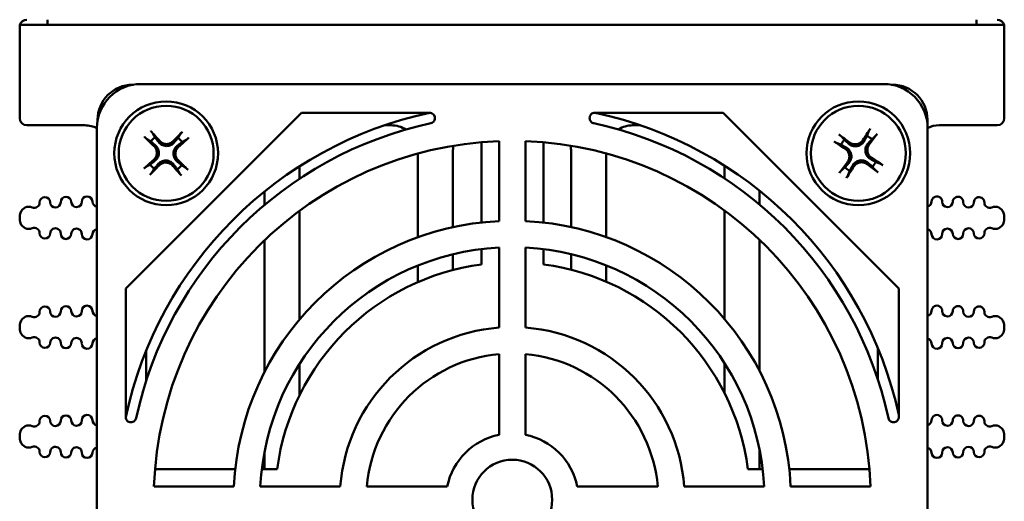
# Model space of a CAD drawing. Header units: inches. Extents: x 1 to 24, y 0.4 to 18.6.
# Tile 2 of 16: x 9.3 to 12.1, y 2.4 to 3.7. Entities that reach past the tile are written whole.
import ezdxf

# ---------------------------------------------------------------- set-up
doc = ezdxf.new("R2010")
doc.units = ezdxf.units.IN
doc.header["$LTSCALE"] = 0.8
doc.header["$MEASUREMENT"] = 0
doc.layers.add('Visible (ANSI)', color=7, linetype='Continuous', lineweight=50)

msp = doc.modelspace()

# ---------------------------------------------------------------- linework, layer by layer
at = {"layer": 'Visible (ANSI)'}
for p, q in [((9.3447, 3.7023), (9.3447, 3.4423)), ((12.144, 3.7073), (9.3453, 3.7073)), ((9.4237, 3.7223), (9.4237, 3.7073)), ((12.0657, 3.7223), (12.0657, 3.7073)), ((12.1447, 3.7023), (12.1447, 3.4423)), ((9.6679, 3.5377), (9.6662, 3.5377)), ((9.6893, 3.5396), (11.8015, 3.5396)), ((11.8262, 3.5377), (11.8229, 3.5377)), ((9.6461, 2.9582), (10.1457, 3.4578)), ((10.1457, 3.4578), (10.5105, 3.4578)), ((10.9803, 3.4578), (11.3451, 3.4578)), ((11.3451, 3.4578), (11.8448, 2.9582)), ((9.3647, 3.4223), (9.5297, 3.4223)), ((9.5662, 3.4377), (9.5662, 3.436)), ((10.3824, 3.4223), (10.4017, 3.4223)), ((11.0877, 3.4223), (11.1099, 3.4223)), ((11.9262, 3.424), (11.9262, 3.4377)), ((11.9597, 3.4223), (12.1247, 3.4223)), ((9.5643, 1.3024), (9.5643, 3.4146)), ((11.9265, 3.4146), (11.9265, 1.3024)), ((10.6582, 3.1462), (10.6582, 3.3742)), ((10.7079, 3.3773), (10.7079, 3.1501)), ((10.7829, 3.1501), (10.7829, 3.3773)), ((10.8342, 3.3741), (10.8342, 3.146)), ((10.4767, 3.3419), (10.4767, 3.104)), ((10.5767, 3.1328), (10.5767, 3.3473)), ((10.9127, 3.3473), (10.9127, 3.1331)), ((11.0127, 3.1046), (11.0127, 3.3423)), ((10.1407, 3.2707), (10.1407, 3.3059)), ((11.3487, 3.3078), (11.3487, 3.2717)), ((10.0407, 3.234), (10.0407, 3.1959)), ((11.4487, 3.1972), (11.4487, 3.2364)), ((10.1407, 2.8707), (10.1407, 3.1793)), ((11.3487, 3.1804), (11.3487, 2.8724)), ((9.3447, 3.1584), (9.3447, 3.1601)), ((12.1447, 3.1584), (12.1447, 3.1601)), ((10.0407, 3.0952), (10.0407, 2.721)), ((11.4487, 2.7239), (11.4487, 3.0966)), ((10.5767, 3.0111), (10.5767, 3.0559)), ((10.6582, 3.027), (10.6582, 3.0707)), ((10.7079, 3.075), (10.7079, 2.8476)), ((10.7829, 2.8476), (10.7829, 3.075)), ((10.8342, 3.0705), (10.8342, 3.027)), ((10.9127, 3.0562), (10.9127, 3.0119)), ((11.0127, 2.9779), (11.0127, 3.0244)), ((10.4767, 3.0238), (10.4767, 2.9766)), ((9.6461, 2.5934), (9.6461, 2.9582)), ((11.8448, 2.9582), (11.8448, 2.5934)), ((9.3447, 2.8479), (9.3447, 2.8495)), ((12.1447, 2.8479), (12.1447, 2.8495)), ((9.7047, 2.6973), (9.7047, 2.7831)), ((10.7079, 2.7723), (10.7079, 2.5432)), ((10.7829, 2.5432), (10.7829, 2.7723)), ((11.7847, 2.7903), (11.7847, 2.7018)), ((10.1407, 2.6561), (10.1407, 2.7446)), ((11.3487, 2.7469), (11.3487, 2.6621)), ((9.3447, 2.5373), (9.3447, 2.5389)), ((12.1447, 2.5373), (12.1447, 2.5389)), ((10.0407, 2.4932), (10.0407, 2.4457)), ((11.4487, 2.4457), (11.4487, 2.5008)), ((9.7296, 2.4457), (9.9577, 2.4457)), ((10.0332, 2.4457), (10.0769, 2.4457)), ((11.4154, 2.4457), (11.4576, 2.4457)), ((11.5331, 2.4457), (11.7612, 2.4457)), ((9.9538, 2.396), (9.7266, 2.396)), ((10.2563, 2.396), (10.0289, 2.396)), ((10.5607, 2.396), (10.3316, 2.396)), ((11.1592, 2.396), (10.9301, 2.396)), ((11.4619, 2.396), (11.2345, 2.396)), ((11.7642, 2.396), (11.537, 2.396))]:
    msp.add_line(p, q, dxfattribs=at)
for centre, radius in [((9.7612, 3.3427), 0.1475), ((9.7612, 3.3427), 0.135), ((11.7297, 3.3427), 0.1475), ((11.7297, 3.3427), 0.135), ((10.7454, 2.3585), 0.1135)]:
    msp.add_circle(centre, radius, dxfattribs=at)
for centre, radius, start, end in [((9.3647, 3.7023), 0.02, 165.5225, 180), ((9.3647, 3.7023), 0.02, 90, 165.5225), ((12.1247, 3.7023), 0.02, 14.4775, 90), ((12.1247, 3.7023), 0.02, 0, 14.4775), ((9.6662, 3.4377), 0.1, 90, 180), ((11.8262, 3.4377), 0.1, 0, 90), ((10.7462, 2.3577), 1.125, 102.0792, 167.9208), ((10.7462, 2.3577), 1.125, 12.4376, 77.9212), ((9.3647, 3.4423), 0.02, 180, 270), ((9.5297, 3.3473), 0.075, 62.4875, 90), ((10.7454, 2.3585), 1.0945, 102.2235, 167.7765), ((10.4017, 3.3473), 0.075, 57.0341, 90), ((10.7454, 2.3585), 1.0945, 12.2235, 77.7765), ((11.0877, 3.3473), 0.075, 90, 122.5461), ((11.9597, 3.3473), 0.075, 90, 116.2312), ((12.1247, 3.4423), 0.02, 270, 0), ((11.7297, 3.3427), 0.0553, 46.4218, 63.5627), ((9.7612, 3.3427), 0.0553, 125.1319, 142.2727), ((10.7454, 2.3585), 1.0195, 92.108, 177.892), ((9.7612, 3.3427), 0.0553, 35.1319, 52.2727), ((10.6517, 3.3473), 0.075, 166.9426, 180), ((10.7454, 2.3585), 1.0195, 2.108, 87.892), ((10.8377, 3.3473), 0.075, 0, 13.2589), ((11.7297, 3.3427), 0.0553, 136.4218, 153.5627), ((9.7612, 3.3427), 0.0553, 215.1319, 232.2727), ((9.7612, 3.3427), 0.0553, 305.1319, 322.2727), ((11.7297, 3.3427), 0.0553, 316.4218, 333.5627), ((11.7297, 3.3427), 0.0553, 226.4218, 243.5627), ((9.5363, 3.2054), 0.015, 1.1017, 181.1017), ((11.953, 3.2054), 0.015, 358.8983, 178.8983), ((9.3863, 3.2026), 0.015, 246.8521, 1.1017), ((9.4163, 3.2031), 0.015, 1.1017, 181.1017), ((9.4463, 3.2037), 0.015, 181.1017, 1.1017), ((9.4763, 3.2043), 0.015, 1.1017, 181.1017), ((9.5063, 3.2049), 0.015, 181.1017, 1.1017), ((9.5663, 3.206), 0.015, 181.1017, 262.3227), ((11.923, 3.206), 0.015, 283.4933, 358.8983), ((11.983, 3.2049), 0.015, 178.8983, 358.8983), ((12.013, 3.2043), 0.015, 358.8983, 178.8983), ((12.043, 3.2037), 0.015, 178.8983, 358.8983), ((12.073, 3.2031), 0.015, 358.8983, 178.8983), ((12.103, 3.2026), 0.015, 178.8983, 293.1479), ((9.3872, 3.1601), 0.0425, 160.9481, 180), ((9.3706, 3.1658), 0.025, 66.8521, 160.9481), ((12.1187, 3.1658), 0.025, 19.0519, 113.1479), ((12.1022, 3.1601), 0.0425, 0, 19.0519), ((9.3872, 3.1584), 0.0425, 180, 199.0519), ((9.3706, 3.1527), 0.025, 199.0519, 293.1479), ((10.7454, 2.3585), 0.7925, 92.7122, 177.2878), ((10.7454, 2.3585), 0.7925, 2.7122, 87.2878), ((12.1187, 3.1527), 0.025, 246.8521, 340.9481), ((12.1022, 3.1584), 0.0425, 340.9481, 0), ((9.3863, 3.1159), 0.015, 358.8983, 113.1479), ((9.4163, 3.1154), 0.015, 178.8983, 358.8983), ((9.4463, 3.1148), 0.015, 358.8983, 178.8983), ((9.4763, 3.1142), 0.015, 178.8983, 358.8983), ((9.5063, 3.1136), 0.015, 358.8983, 178.8983), ((9.5363, 3.1131), 0.015, 178.8983, 358.8983), ((9.5663, 3.1125), 0.015, 97.6773, 178.8983), ((11.923, 3.1125), 0.015, 1.1017, 76.5067), ((11.953, 3.1131), 0.015, 181.1017, 1.1017), ((11.983, 3.1136), 0.015, 1.1017, 181.1017), ((12.013, 3.1142), 0.015, 181.1017, 1.1017), ((12.043, 3.1148), 0.015, 1.1017, 181.1017), ((12.073, 3.1154), 0.015, 181.1017, 1.1017), ((12.103, 3.1159), 0.015, 66.8521, 181.1017), ((10.7454, 2.3585), 0.7175, 92.9959, 177.0041), ((10.7454, 2.3585), 0.7175, 2.9959, 87.0041), ((10.7462, 2.3577), 0.675, 97.491, 172.509), ((10.7462, 2.3577), 0.675, 7.491, 82.509), ((9.3863, 2.892), 0.015, 246.8521, 1.1017), ((9.4163, 2.8926), 0.015, 1.1017, 181.1017), ((9.4463, 2.8931), 0.015, 181.1017, 1.1017), ((9.4763, 2.8937), 0.015, 1.1017, 181.1017), ((9.5063, 2.8943), 0.015, 181.1017, 1.1017), ((9.5363, 2.8949), 0.015, 1.1017, 181.1017), ((9.5663, 2.8955), 0.015, 181.1017, 262.3227), ((11.923, 2.8955), 0.015, 283.4933, 358.8983), ((11.953, 2.8949), 0.015, 358.8983, 178.8983), ((11.983, 2.8943), 0.015, 178.8983, 358.8983), ((12.013, 2.8937), 0.015, 358.8983, 178.8983), ((12.043, 2.8931), 0.015, 178.8983, 358.8983), ((12.073, 2.8926), 0.015, 358.8983, 178.8983), ((12.103, 2.892), 0.015, 178.8983, 293.1479), ((9.3872, 2.8495), 0.0425, 160.9481, 180), ((9.3706, 2.8552), 0.025, 66.8521, 160.9481), ((12.1187, 2.8552), 0.025, 19.0519, 113.1479), ((12.1022, 2.8495), 0.0425, 0, 19.0519), ((9.3872, 2.8479), 0.0425, 180, 199.0519), ((9.3706, 2.8422), 0.025, 199.0519, 293.1479), ((10.7454, 2.3585), 0.4905, 94.3847, 175.6153), ((10.7454, 2.3585), 0.4905, 4.3847, 85.6153), ((12.1187, 2.8422), 0.025, 246.8521, 340.9481), ((12.1022, 2.8479), 0.0425, 340.9481, 0), ((9.3863, 2.8054), 0.015, 358.8983, 113.1479), ((9.4163, 2.8048), 0.015, 178.8983, 358.8983), ((9.4463, 2.8042), 0.015, 358.8983, 178.8983), ((9.4763, 2.8037), 0.015, 178.8983, 358.8983), ((9.5063, 2.8031), 0.015, 358.8983, 178.8983), ((9.5363, 2.8025), 0.015, 178.8983, 358.8983), ((9.5663, 2.8019), 0.015, 97.6773, 178.8983), ((11.923, 2.8019), 0.015, 1.1017, 76.5067), ((11.953, 2.8025), 0.015, 181.1017, 1.1017), ((11.983, 2.8031), 0.015, 1.1017, 181.1017), ((12.013, 2.8037), 0.015, 181.1017, 1.1017), ((12.043, 2.8042), 0.015, 1.1017, 181.1017), ((12.073, 2.8048), 0.015, 181.1017, 1.1017), ((12.103, 2.8054), 0.015, 66.8521, 181.1017), ((10.7454, 2.3585), 0.4155, 95.1781, 174.8219), ((10.7454, 2.3585), 0.4155, 5.1781, 84.8219), ((9.3863, 2.5814), 0.015, 246.8521, 1.1017), ((9.4163, 2.582), 0.015, 1.1017, 181.1017), ((9.4463, 2.5826), 0.015, 181.1017, 1.1017), ((9.4763, 2.5832), 0.015, 1.1017, 181.1017), ((9.5063, 2.5837), 0.015, 181.1017, 1.1017), ((9.5363, 2.5843), 0.015, 1.1017, 181.1017), ((9.5663, 2.5849), 0.015, 181.1017, 262.3227), ((11.923, 2.5849), 0.015, 283.4933, 358.8983), ((11.953, 2.5843), 0.015, 358.8983, 178.8983), ((11.983, 2.5837), 0.015, 178.8983, 358.8983), ((12.013, 2.5832), 0.015, 358.8983, 178.8983), ((12.043, 2.5826), 0.015, 178.8983, 358.8983), ((12.073, 2.582), 0.015, 358.8983, 178.8983), ((12.103, 2.5814), 0.015, 178.8983, 293.1479), ((9.3872, 2.5389), 0.0425, 160.9481, 180), ((9.3706, 2.5447), 0.025, 66.8521, 160.9481), ((12.1187, 2.5447), 0.025, 19.0519, 113.1479), ((12.1022, 2.5389), 0.0425, 0, 19.0519), ((9.3872, 2.5373), 0.0425, 180, 199.0519), ((9.3706, 2.5316), 0.025, 199.0519, 293.1479), ((10.7454, 2.3585), 0.1885, 101.4749, 168.5251), ((10.7454, 2.3585), 0.1885, 11.4749, 78.5251), ((12.1187, 2.5316), 0.025, 246.8521, 340.9481), ((12.1022, 2.5373), 0.0425, 340.9481, 0), ((9.3863, 2.4948), 0.015, 358.8983, 113.1479), ((9.4163, 2.4943), 0.015, 178.8983, 358.8983), ((9.4463, 2.4937), 0.015, 358.8983, 178.8983), ((9.4763, 2.4931), 0.015, 178.8983, 358.8983), ((9.5063, 2.4925), 0.015, 358.8983, 178.8983), ((9.5363, 2.492), 0.015, 178.8983, 358.8983), ((9.5663, 2.4914), 0.015, 97.6773, 178.8983), ((11.923, 2.4914), 0.015, 1.1017, 76.5067), ((11.953, 2.492), 0.015, 181.1017, 1.1017), ((11.983, 2.4925), 0.015, 1.1017, 181.1017), ((12.013, 2.4931), 0.015, 181.1017, 1.1017), ((12.043, 2.4937), 0.015, 1.1017, 181.1017), ((12.073, 2.4943), 0.015, 181.1017, 1.1017), ((12.103, 2.4948), 0.015, 66.8521, 181.1017)]:
    msp.add_arc(centre, radius, start, end, dxfattribs=at)
for centre, major_axis, ratio, start_param, end_param in [((9.6893, 3.4146), (-0.0884, 0.0884), 0.999924, 5.497825, 7.068545), ((11.8015, 3.4146), (0.0884, 0.0884), 0.999924, 5.497825, 7.068545), ((9.7654, 3.3474), (0.129, -0.1188), 0.087156, 4.261039, 4.4898), ((9.7563, 3.3387), (-0.1129, 0.1342), 0.087156, 4.934978, 5.163739), ((9.7658, 3.3385), (-0.1188, -0.129), 0.087156, 4.261039, 4.4898), ((11.7257, 3.3378), (-0.137, 0.1095), 0.087156, 4.934978, 5.163739), ((11.735, 3.3395), (-0.0913, -0.1498), 0.087156, 4.261039, 4.4898), ((11.7247, 3.3467), (0.1095, 0.137), 0.087156, 4.934978, 5.163739), ((9.7571, 3.3476), (0.1342, 0.1129), 0.087156, 4.934978, 5.163739), ((11.7329, 3.3481), (0.1498, -0.0913), 0.087156, 4.261039, 4.4898), ((9.7652, 3.3379), (-0.1342, -0.1129), 0.087156, 4.934978, 5.163739), ((9.7565, 3.347), (0.1188, 0.129), 0.087156, 4.261039, 4.4898), ((9.766, 3.3468), (0.1129, -0.1342), 0.087156, 4.934978, 5.163739), ((9.7569, 3.3381), (-0.129, 0.1188), 0.087156, 4.261039, 4.4898), ((11.7346, 3.3388), (-0.1095, -0.137), 0.087156, 4.934978, 5.163739), ((11.7243, 3.346), (0.0913, 0.1498), 0.087156, 4.261039, 4.4898), ((11.7336, 3.3477), (0.137, -0.1095), 0.087156, 4.934978, 5.163739), ((11.7264, 3.3374), (-0.1498, 0.0913), 0.087156, 4.261039, 4.4898)]:
    msp.add_ellipse(centre, major_axis=major_axis, ratio=ratio, start_param=start_param, end_param=end_param, dxfattribs=at)
for points, knots in [([(10.5137, 3.4282), (10.5156, 3.4286), (10.5174, 3.4294), (10.5207, 3.4316), (10.522, 3.433), (10.5242, 3.4363), (10.5249, 3.4381), (10.5256, 3.442), (10.5256, 3.4439), (10.5248, 3.4477), (10.5241, 3.4496), (10.5219, 3.4528), (10.5205, 3.4542), (10.5177, 3.4561), (10.5163, 3.4567), (10.5135, 3.4576), (10.512, 3.4578), (10.5105, 3.4578)], [0, 0, 0, 0, 0.0149774, 0.0149774, 0.029919, 0.029919, 0.0448066, 0.0448066, 0.059653, 0.059653, 0.0744949, 0.0744949, 0.0893711, 0.0893711, 0.1007043, 0.1007043, 0.1120447, 0.1120447, 0.1120447, 0.1120447]), ([(10.9803, 3.4578), (10.9784, 3.4578), (10.9764, 3.4574), (10.9728, 3.456), (10.9711, 3.4549), (10.9683, 3.4521), (10.9672, 3.4505), (10.9657, 3.4469), (10.9653, 3.445), (10.9653, 3.4411), (10.9656, 3.4391), (10.9671, 3.4355), (10.9681, 3.4339), (10.9705, 3.4314), (10.9717, 3.4305), (10.9743, 3.429), (10.9757, 3.4285), (10.9771, 3.4282)], [0, 0, 0, 0, 0.0149773, 0.0149773, 0.0299188, 0.0299188, 0.0448062, 0.0448062, 0.0596523, 0.0596523, 0.0744939, 0.0744939, 0.0893699, 0.0893699, 0.1007038, 0.1007038, 0.1120447, 0.1120447, 0.1120447, 0.1120447]), ([(9.7055, 3.3842), (9.7053, 3.3843), (9.705, 3.3846), (9.7043, 3.3851), (9.7037, 3.3855), (9.7028, 3.3864), (9.7021, 3.3869), (9.7011, 3.3879), (9.7005, 3.3884), (9.7, 3.3889), (9.6999, 3.389), (9.6998, 3.3891)], [0.04854437, 0.04854437, 0.04854437, 0.04854437, 0.05284301, 0.05284301, 0.05810894, 0.05810894, 0.06340254, 0.06340254, 0.06870047, 0.06870047, 0.06955036, 0.06955036, 0.06955036, 0.06955036]), ([(9.7176, 3.4061), (9.7177, 3.406), (9.7178, 3.4059), (9.7183, 3.4054), (9.7188, 3.4048), (9.7197, 3.4037), (9.7202, 3.4031), (9.721, 3.4021), (9.7214, 3.4015), (9.7219, 3.4008), (9.7221, 3.4005), (9.7223, 3.4002)], [0.0150618, 0.0150618, 0.0150618, 0.0150618, 0.01591169, 0.01591169, 0.02120962, 0.02120962, 0.02650322, 0.02650322, 0.03176915, 0.03176915, 0.03606779, 0.03606779, 0.03606779, 0.03606779]), ([(9.8026, 3.3984), (9.8028, 3.3986), (9.803, 3.3989), (9.8035, 3.3996), (9.804, 3.4002), (9.8048, 3.4011), (9.8053, 3.4018), (9.8063, 3.4028), (9.8068, 3.4034), (9.8074, 3.4039), (9.8074, 3.404), (9.8075, 3.404)], [0.04854437, 0.04854437, 0.04854437, 0.04854437, 0.05284301, 0.05284301, 0.05810894, 0.05810894, 0.06340254, 0.06340254, 0.06870047, 0.06870047, 0.06955036, 0.06955036, 0.06955036, 0.06955036]), ([(11.6746, 3.3963), (11.6747, 3.3963), (11.6747, 3.3962), (11.6753, 3.3958), (11.676, 3.3953), (11.6771, 3.3944), (11.6777, 3.3939), (11.6787, 3.393), (11.6792, 3.3926), (11.6798, 3.392), (11.6801, 3.3917), (11.6803, 3.3915)], [0.0150618, 0.0150618, 0.0150618, 0.0150618, 0.01591169, 0.01591169, 0.02120962, 0.02120962, 0.02650322, 0.02650322, 0.03176915, 0.03176915, 0.03606779, 0.03606779, 0.03606779, 0.03606779]), ([(11.7594, 3.4054), (11.7595, 3.4057), (11.7597, 3.406), (11.7601, 3.4068), (11.7604, 3.4074), (11.761, 3.4086), (11.7614, 3.4093), (11.7622, 3.4104), (11.7626, 3.4111), (11.763, 3.4118), (11.7631, 3.4119), (11.7631, 3.4119)], [0.04854437, 0.04854437, 0.04854437, 0.04854437, 0.05284301, 0.05284301, 0.05810894, 0.05810894, 0.06340254, 0.06340254, 0.06870047, 0.06870047, 0.06955036, 0.06955036, 0.06955036, 0.06955036]), ([(11.7833, 3.3978), (11.7832, 3.3977), (11.7831, 3.3977), (11.7827, 3.3971), (11.7822, 3.3964), (11.7813, 3.3953), (11.7808, 3.3947), (11.78, 3.3937), (11.7795, 3.3932), (11.7789, 3.3926), (11.7786, 3.3923), (11.7784, 3.3921)], [0.0150618, 0.0150618, 0.0150618, 0.0150618, 0.01591169, 0.01591169, 0.02120962, 0.02120962, 0.02650322, 0.02650322, 0.03176915, 0.03176915, 0.03606779, 0.03606779, 0.03606779, 0.03606779]), ([(9.7269, 3.3626), (9.7291, 3.3605), (9.7311, 3.3577), (9.7339, 3.3515), (9.7347, 3.3481), (9.7349, 3.3417), (9.7344, 3.3383), (9.7322, 3.3319), (9.7304, 3.329), (9.7276, 3.3259), (9.7268, 3.3251), (9.726, 3.3244)], [0, 0, 0, 0, 0.0245201, 0.0245201, 0.0490401, 0.0490401, 0.0733788, 0.0733788, 0.0977174, 0.0977174, 0.1059587, 0.1059587, 0.1059587, 0.1059587]), ([(9.73, 3.366), (9.7329, 3.3636), (9.7355, 3.3604), (9.7384, 3.3548), (9.7392, 3.3526), (9.7403, 3.348), (9.7406, 3.3457), (9.7405, 3.3407), (9.7401, 3.3384), (9.7388, 3.3339), (9.7379, 3.3318), (9.7347, 3.3263), (9.732, 3.3232), (9.729, 3.3209)], [0.3400621, 0.3400621, 0.3400621, 0.3400621, 0.3728415, 0.3728415, 0.3915916, 0.3915916, 0.4103416, 0.4103416, 0.4290917, 0.4290917, 0.4478417, 0.4478417, 0.4806211, 0.4806211, 0.4806211, 0.4806211]), ([(9.7845, 3.3739), (9.782, 3.371), (9.7788, 3.3684), (9.7732, 3.3655), (9.771, 3.3647), (9.7665, 3.3636), (9.7641, 3.3633), (9.7592, 3.3634), (9.7568, 3.3638), (9.7523, 3.3651), (9.7502, 3.366), (9.7447, 3.3692), (9.7416, 3.3719), (9.7393, 3.3749)], [0.3400621, 0.3400621, 0.3400621, 0.3400621, 0.3728415, 0.3728415, 0.3915916, 0.3915916, 0.4103416, 0.4103416, 0.4290917, 0.4290917, 0.4478417, 0.4478417, 0.4806211, 0.4806211, 0.4806211, 0.4806211]), ([(9.7811, 3.377), (9.7789, 3.3748), (9.7761, 3.3728), (9.7699, 3.37), (9.7665, 3.3692), (9.7601, 3.3689), (9.7567, 3.3694), (9.7504, 3.3717), (9.7474, 3.3735), (9.7443, 3.3763), (9.7435, 3.3771), (9.7428, 3.3779)], [0, 0, 0, 0, 0.0245201, 0.0245201, 0.0490401, 0.0490401, 0.0733788, 0.0733788, 0.0977174, 0.0977174, 0.1059587, 0.1059587, 0.1059587, 0.1059587]), ([(9.7923, 3.3194), (9.7894, 3.3219), (9.7868, 3.3251), (9.7839, 3.3307), (9.7831, 3.3329), (9.782, 3.3374), (9.7817, 3.3398), (9.7818, 3.3447), (9.7822, 3.3471), (9.7835, 3.3516), (9.7844, 3.3537), (9.7876, 3.3592), (9.7903, 3.3623), (9.7934, 3.3646)], [0.3400621, 0.3400621, 0.3400621, 0.3400621, 0.3728415, 0.3728415, 0.3915916, 0.3915916, 0.4103416, 0.4103416, 0.4290917, 0.4290917, 0.4478417, 0.4478417, 0.4806211, 0.4806211, 0.4806211, 0.4806211]), ([(9.7955, 3.3228), (9.7932, 3.325), (9.7912, 3.3278), (9.7884, 3.334), (9.7876, 3.3374), (9.7874, 3.3438), (9.7879, 3.3472), (9.7902, 3.3535), (9.7919, 3.3565), (9.7947, 3.3596), (9.7955, 3.3604), (9.7963, 3.3611)], [0, 0, 0, 0, 0.0245201, 0.0245201, 0.0490401, 0.0490401, 0.0733788, 0.0733788, 0.0977174, 0.0977174, 0.1059587, 0.1059587, 0.1059587, 0.1059587]), ([(9.8245, 3.3863), (9.8244, 3.3862), (9.8243, 3.3861), (9.8238, 3.3856), (9.8232, 3.3851), (9.8221, 3.3842), (9.8215, 3.3837), (9.8205, 3.3829), (9.8199, 3.3825), (9.8192, 3.382), (9.8189, 3.3818), (9.8186, 3.3816)], [0.0150618, 0.0150618, 0.0150618, 0.0150618, 0.01591169, 0.01591169, 0.02120962, 0.02120962, 0.02650322, 0.02650322, 0.03176915, 0.03176915, 0.03606779, 0.03606779, 0.03606779, 0.03606779]), ([(11.667, 3.3725), (11.6667, 3.3726), (11.6664, 3.3728), (11.6656, 3.3731), (11.665, 3.3735), (11.6638, 3.3741), (11.6631, 3.3745), (11.662, 3.3752), (11.6613, 3.3757), (11.6606, 3.3761), (11.6605, 3.3761), (11.6605, 3.3762)], [0.04854437, 0.04854437, 0.04854437, 0.04854437, 0.05284301, 0.05284301, 0.05810894, 0.05810894, 0.06340254, 0.06340254, 0.06870047, 0.06870047, 0.06955036, 0.06955036, 0.06955036, 0.06955036]), ([(11.7464, 3.3779), (11.7446, 3.3745), (11.742, 3.3713), (11.737, 3.3674), (11.735, 3.3662), (11.7308, 3.3642), (11.7285, 3.3635), (11.7237, 3.3626), (11.7213, 3.3625), (11.7166, 3.3629), (11.7143, 3.3634), (11.7083, 3.3654), (11.7048, 3.3675), (11.7019, 3.37)], [0.3400621, 0.3400621, 0.3400621, 0.3400621, 0.3728415, 0.3728415, 0.3915916, 0.3915916, 0.4103416, 0.4103416, 0.4290917, 0.4290917, 0.4478417, 0.4478417, 0.4806211, 0.4806211, 0.4806211, 0.4806211]), ([(11.7425, 3.3803), (11.7408, 3.3776), (11.7384, 3.3751), (11.7329, 3.3712), (11.7298, 3.3697), (11.7235, 3.3682), (11.7201, 3.3681), (11.7134, 3.3691), (11.7102, 3.3703), (11.7066, 3.3724), (11.7057, 3.373), (11.7048, 3.3736)], [0, 0, 0, 0, 0.0245201, 0.0245201, 0.0490401, 0.0490401, 0.0733788, 0.0733788, 0.0977174, 0.0977174, 0.1059587, 0.1059587, 0.1059587, 0.1059587]), ([(11.7648, 3.326), (11.7614, 3.3278), (11.7583, 3.3304), (11.7543, 3.3354), (11.7531, 3.3374), (11.7511, 3.3416), (11.7504, 3.3439), (11.7496, 3.3487), (11.7495, 3.3511), (11.7499, 3.3558), (11.7503, 3.3581), (11.7523, 3.3641), (11.7544, 3.3676), (11.757, 3.3705)], [0.3400621, 0.3400621, 0.3400621, 0.3400621, 0.3728415, 0.3728415, 0.3915916, 0.3915916, 0.4103416, 0.4103416, 0.4290917, 0.4290917, 0.4478417, 0.4478417, 0.4806211, 0.4806211, 0.4806211, 0.4806211]), ([(11.7672, 3.3299), (11.7645, 3.3316), (11.762, 3.334), (11.7581, 3.3395), (11.7567, 3.3426), (11.7552, 3.3489), (11.755, 3.3523), (11.756, 3.359), (11.7572, 3.3622), (11.7593, 3.3658), (11.7599, 3.3667), (11.7606, 3.3676)], [0, 0, 0, 0, 0.0245201, 0.0245201, 0.0490401, 0.0490401, 0.0733788, 0.0733788, 0.0977174, 0.0977174, 0.1059587, 0.1059587, 0.1059587, 0.1059587]), ([(11.6921, 3.3555), (11.6948, 3.3539), (11.6973, 3.3515), (11.7012, 3.346), (11.7027, 3.3428), (11.7042, 3.3366), (11.7043, 3.3332), (11.7033, 3.3265), (11.7021, 3.3233), (11.7, 3.3196), (11.6994, 3.3187), (11.6988, 3.3179)], [0, 0, 0, 0, 0.0245201, 0.0245201, 0.0490401, 0.0490401, 0.0733788, 0.0733788, 0.0977174, 0.0977174, 0.1059587, 0.1059587, 0.1059587, 0.1059587]), ([(11.6945, 3.3595), (11.6979, 3.3576), (11.7011, 3.355), (11.705, 3.3501), (11.7062, 3.3481), (11.7082, 3.3439), (11.7089, 3.3416), (11.7098, 3.3367), (11.7099, 3.3343), (11.7095, 3.3297), (11.709, 3.3274), (11.707, 3.3214), (11.7049, 3.3179), (11.7024, 3.315)], [0.3400621, 0.3400621, 0.3400621, 0.3400621, 0.3728415, 0.3728415, 0.3915916, 0.3915916, 0.4103416, 0.4103416, 0.4290917, 0.4290917, 0.4478417, 0.4478417, 0.4806211, 0.4806211, 0.4806211, 0.4806211]), ([(9.7379, 3.3116), (9.7403, 3.3145), (9.7435, 3.3171), (9.7491, 3.32), (9.7513, 3.3208), (9.7559, 3.3219), (9.7582, 3.3222), (9.7631, 3.3221), (9.7655, 3.3217), (9.77, 3.3204), (9.7721, 3.3195), (9.7776, 3.3163), (9.7807, 3.3136), (9.783, 3.3105)], [0.3400621, 0.3400621, 0.3400621, 0.3400621, 0.3728415, 0.3728415, 0.3915916, 0.3915916, 0.4103416, 0.4103416, 0.4290917, 0.4290917, 0.4478417, 0.4478417, 0.4806211, 0.4806211, 0.4806211, 0.4806211]), ([(9.7412, 3.3084), (9.7434, 3.3107), (9.7462, 3.3127), (9.7524, 3.3155), (9.7557, 3.3163), (9.7622, 3.3165), (9.7656, 3.316), (9.7719, 3.3137), (9.7749, 3.312), (9.778, 3.3092), (9.7788, 3.3084), (9.7795, 3.3076)], [0, 0, 0, 0, 0.0244853, 0.0244853, 0.0489707, 0.0489707, 0.0733441, 0.0733441, 0.0977174, 0.0977174, 0.1059587, 0.1059587, 0.1059587, 0.1059587]), ([(11.7129, 3.3076), (11.7148, 3.311), (11.7174, 3.3141), (11.7223, 3.3181), (11.7243, 3.3193), (11.7285, 3.3213), (11.7308, 3.322), (11.7357, 3.3228), (11.7381, 3.3229), (11.7427, 3.3225), (11.745, 3.3221), (11.751, 3.3201), (11.7545, 3.318), (11.7574, 3.3154)], [0.3400621, 0.3400621, 0.3400621, 0.3400621, 0.3728415, 0.3728415, 0.3915916, 0.3915916, 0.4103416, 0.4103416, 0.4290917, 0.4290917, 0.4478417, 0.4478417, 0.4806211, 0.4806211, 0.4806211, 0.4806211]), ([(11.7169, 3.3052), (11.7185, 3.3078), (11.7209, 3.3104), (11.7264, 3.3143), (11.7295, 3.3157), (11.7358, 3.3172), (11.7392, 3.3174), (11.7459, 3.3164), (11.7491, 3.3152), (11.7528, 3.3131), (11.7537, 3.3125), (11.7545, 3.3118)], [0, 0, 0, 0, 0.0244853, 0.0244853, 0.0489707, 0.0489707, 0.0733441, 0.0733441, 0.0977174, 0.0977174, 0.1059587, 0.1059587, 0.1059587, 0.1059587]), ([(11.7924, 3.313), (11.7926, 3.3129), (11.793, 3.3127), (11.7938, 3.3123), (11.7944, 3.312), (11.7955, 3.3114), (11.7962, 3.311), (11.7974, 3.3102), (11.7981, 3.3098), (11.7987, 3.3094), (11.7988, 3.3093), (11.7989, 3.3093)], [0.04854437, 0.04854437, 0.04854437, 0.04854437, 0.05284301, 0.05284301, 0.05810894, 0.05810894, 0.06340254, 0.06340254, 0.06870047, 0.06870047, 0.06955036, 0.06955036, 0.06955036, 0.06955036]), ([(9.6978, 3.2992), (9.6979, 3.2993), (9.698, 3.2993), (9.6985, 3.2998), (9.6991, 3.3004), (9.7002, 3.3013), (9.7008, 3.3018), (9.7018, 3.3026), (9.7024, 3.303), (9.7031, 3.3035), (9.7034, 3.3037), (9.7037, 3.3039)], [0.0150618, 0.0150618, 0.0150618, 0.0150618, 0.01591169, 0.01591169, 0.02120962, 0.02120962, 0.02650322, 0.02650322, 0.03176915, 0.03176915, 0.03606779, 0.03606779, 0.03606779, 0.03606779]), ([(9.7197, 3.2871), (9.7196, 3.2869), (9.7193, 3.2865), (9.7188, 3.2858), (9.7184, 3.2853), (9.7175, 3.2843), (9.717, 3.2837), (9.716, 3.2827), (9.7155, 3.2821), (9.7149, 3.2816), (9.7149, 3.2815), (9.7148, 3.2814)], [0.04854437, 0.04854437, 0.04854437, 0.04854437, 0.05284301, 0.05284301, 0.05810894, 0.05810894, 0.06340254, 0.06340254, 0.06870047, 0.06870047, 0.06955036, 0.06955036, 0.06955036, 0.06955036]), ([(9.8047, 3.2794), (9.8046, 3.2795), (9.8045, 3.2795), (9.804, 3.2801), (9.8035, 3.2807), (9.8026, 3.2818), (9.8021, 3.2824), (9.8013, 3.2834), (9.8009, 3.284), (9.8004, 3.2847), (9.8002, 3.285), (9.8, 3.2853)], [0.0150618, 0.0150618, 0.0150618, 0.0150618, 0.01591169, 0.01591169, 0.02120962, 0.02120962, 0.02650322, 0.02650322, 0.03176915, 0.03176915, 0.03606779, 0.03606779, 0.03606779, 0.03606779]), ([(9.8168, 3.3013), (9.817, 3.3011), (9.8174, 3.3009), (9.8181, 3.3004), (9.8186, 3.2999), (9.8196, 3.2991), (9.8202, 3.2986), (9.8212, 3.2976), (9.8218, 3.2971), (9.8223, 3.2965), (9.8224, 3.2965), (9.8225, 3.2964)], [0.04854437, 0.04854437, 0.04854437, 0.04854437, 0.05284301, 0.05284301, 0.05810894, 0.05810894, 0.06340254, 0.06340254, 0.06870047, 0.06870047, 0.06955036, 0.06955036, 0.06955036, 0.06955036]), ([(11.6761, 3.2876), (11.6761, 3.2877), (11.6762, 3.2878), (11.6766, 3.2884), (11.6771, 3.2891), (11.678, 3.2902), (11.6785, 3.2908), (11.6794, 3.2918), (11.6798, 3.2923), (11.6804, 3.2929), (11.6807, 3.2932), (11.6809, 3.2934)], [0.0150618, 0.0150618, 0.0150618, 0.0150618, 0.01591169, 0.01591169, 0.02120962, 0.02120962, 0.02650322, 0.02650322, 0.03176915, 0.03176915, 0.03606779, 0.03606779, 0.03606779, 0.03606779]), ([(11.6999, 3.28), (11.6998, 3.2798), (11.6996, 3.2794), (11.6993, 3.2786), (11.6989, 3.278), (11.6983, 3.2769), (11.6979, 3.2762), (11.6972, 3.275), (11.6967, 3.2743), (11.6963, 3.2737), (11.6963, 3.2736), (11.6962, 3.2735)], [0.04854437, 0.04854437, 0.04854437, 0.04854437, 0.05284301, 0.05284301, 0.05810894, 0.05810894, 0.06340254, 0.06340254, 0.06870047, 0.06870047, 0.06955036, 0.06955036, 0.06955036, 0.06955036]), ([(11.7848, 3.2891), (11.7847, 3.2892), (11.7846, 3.2893), (11.784, 3.2897), (11.7833, 3.2902), (11.7822, 3.2911), (11.7816, 3.2916), (11.7806, 3.2924), (11.7801, 3.2929), (11.7795, 3.2935), (11.7792, 3.2938), (11.779, 3.294)], [0.0150618, 0.0150618, 0.0150618, 0.0150618, 0.01591169, 0.01591169, 0.02120962, 0.02120962, 0.02650322, 0.02650322, 0.03176915, 0.03176915, 0.03606779, 0.03606779, 0.03606779, 0.03606779]), ([(9.6461, 2.5934), (9.6461, 2.5914), (9.6464, 2.5895), (9.6479, 2.5859), (9.649, 2.5842), (9.6518, 2.5814), (9.6534, 2.5803), (9.657, 2.5788), (9.6589, 2.5784), (9.6628, 2.5783), (9.6648, 2.5787), (9.6684, 2.5801), (9.67, 2.5812), (9.6725, 2.5836), (9.6734, 2.5848), (9.6749, 2.5874), (9.6754, 2.5888), (9.6757, 2.5902)], [0, 0, 0, 0, 0.0149773, 0.0149773, 0.0299188, 0.0299188, 0.0448062, 0.0448062, 0.0596523, 0.0596523, 0.0744939, 0.0744939, 0.0893699, 0.0893699, 0.1007038, 0.1007038, 0.1120447, 0.1120447, 0.1120447, 0.1120447]), ([(11.8151, 2.5902), (11.8155, 2.5883), (11.8163, 2.5865), (11.8185, 2.5832), (11.8199, 2.5819), (11.8232, 2.5797), (11.825, 2.579), (11.8289, 2.5783), (11.8308, 2.5783), (11.8347, 2.5791), (11.8365, 2.5798), (11.8397, 2.582), (11.8411, 2.5834), (11.843, 2.5862), (11.8437, 2.5876), (11.8445, 2.5904), (11.8448, 2.5919), (11.8448, 2.5934)], [0, 0, 0, 0, 0.0149774, 0.0149774, 0.029919, 0.029919, 0.0448066, 0.0448066, 0.059653, 0.059653, 0.0744949, 0.0744949, 0.0893711, 0.0893711, 0.1007043, 0.1007043, 0.1120447, 0.1120447, 0.1120447, 0.1120447])]:
    msp.add_open_spline(points, degree=3, knots=knots, dxfattribs=at)
for points, weights in [([(9.7294, 3.3879), (9.7262, 3.3934), (9.7223, 3.4002)], [1, 1.00731929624, 1.00192407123]), ([(9.8026, 3.3984), (9.7984, 3.3918), (9.795, 3.3864)], [1.00192407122, 1.00731929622, 1]), ([(11.6896, 3.3808), (11.6855, 3.3856), (11.6803, 3.3915)], [1, 1.00731929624, 1.00192407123]), ([(11.7543, 3.3922), (11.7497, 3.3838), (11.7464, 3.3779)], [1, 1.20089099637, 1.39845709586]), ([(11.7594, 3.4054), (11.7566, 3.3981), (11.7543, 3.3922)], [1.00192407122, 1.00731929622, 1]), ([(11.7678, 3.3828), (11.7725, 3.3869), (11.7784, 3.3921)], [1, 1.00731929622, 1.00192407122]), ([(9.7055, 3.3842), (9.7121, 3.3799), (9.7174, 3.3766)], [1.00192407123, 1.00731929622, 1]), ([(9.7174, 3.3766), (9.7248, 3.3704), (9.73, 3.366)], [1, 1.20089099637, 1.39845709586]), ([(9.7393, 3.3749), (9.7352, 3.3803), (9.7294, 3.3879)], [1.39845709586, 1.20089099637, 1]), ([(9.795, 3.3864), (9.7888, 3.3791), (9.7845, 3.3739)], [1, 1.20089099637, 1.39845709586]), ([(9.7934, 3.3646), (9.7987, 3.3687), (9.8063, 3.3745)], [1.39845709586, 1.20089099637, 1]), ([(9.8063, 3.3745), (9.8118, 3.3777), (9.8186, 3.3816)], [1, 1.00731929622, 1.00192407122]), ([(11.667, 3.3725), (11.6743, 3.3696), (11.6802, 3.3673)], [1.00192407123, 1.00731929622, 1]), ([(11.6802, 3.3673), (11.6886, 3.3627), (11.6945, 3.3595)], [1, 1.20089099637, 1.39845709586]), ([(11.7019, 3.37), (11.6968, 3.3745), (11.6896, 3.3808)], [1.39845709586, 1.20089099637, 1]), ([(11.757, 3.3705), (11.7614, 3.3756), (11.7678, 3.3828)], [1.39845709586, 1.20089099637, 1]), ([(9.716, 3.3109), (9.7105, 3.3078), (9.7037, 3.3039)], [1, 1.00731929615, 1.00192407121]), ([(9.729, 3.3209), (9.7236, 3.3168), (9.716, 3.3109)], [1.39845709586, 1.20089099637, 1]), ([(9.7273, 3.299), (9.7335, 3.3064), (9.7379, 3.3116)], [1, 1.20089099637, 1.39845709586]), ([(9.783, 3.3105), (9.7871, 3.3052), (9.793, 3.2975)], [1.39845709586, 1.20089099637, 1]), ([(9.8049, 3.3089), (9.7975, 3.3151), (9.7923, 3.3194)], [1, 1.20089099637, 1.39845709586]), ([(9.8168, 3.3013), (9.8102, 3.3055), (9.8049, 3.3089)], [1.00192407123, 1.00731929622, 1]), ([(11.7024, 3.315), (11.6979, 3.3099), (11.6916, 3.3027)], [1.39845709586, 1.20089099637, 1]), ([(11.7051, 3.2933), (11.7097, 3.3017), (11.7129, 3.3076)], [1, 1.20089099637, 1.39845709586]), ([(11.7574, 3.3154), (11.7625, 3.311), (11.7697, 3.3046)], [1.39845709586, 1.20089099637, 1]), ([(11.7791, 3.3181), (11.7707, 3.3227), (11.7648, 3.326)], [1, 1.20089099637, 1.39845709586]), ([(11.7697, 3.3046), (11.7738, 3.2999), (11.779, 3.294)], [1, 1.00731929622, 1.00192407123]), ([(11.7924, 3.313), (11.785, 3.3158), (11.7791, 3.3181)], [1.00192407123, 1.00731929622, 1]), ([(9.7197, 3.2871), (9.7239, 3.2937), (9.7273, 3.299)], [1.00192407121, 1.00731929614, 1]), ([(9.793, 3.2975), (9.7961, 3.2921), (9.8, 3.2853)], [1, 1.00731929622, 1.00192407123]), ([(11.6916, 3.3027), (11.6868, 3.2986), (11.6809, 3.2934)], [1, 1.00731929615, 1.00192407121]), ([(11.6999, 3.28), (11.7028, 3.2874), (11.7051, 3.2933)], [1.00192407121, 1.00731929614, 1])]:
    msp.add_rational_spline(points, weights, degree=2, dxfattribs=at)

doc.saveas('drawing.dxf')
